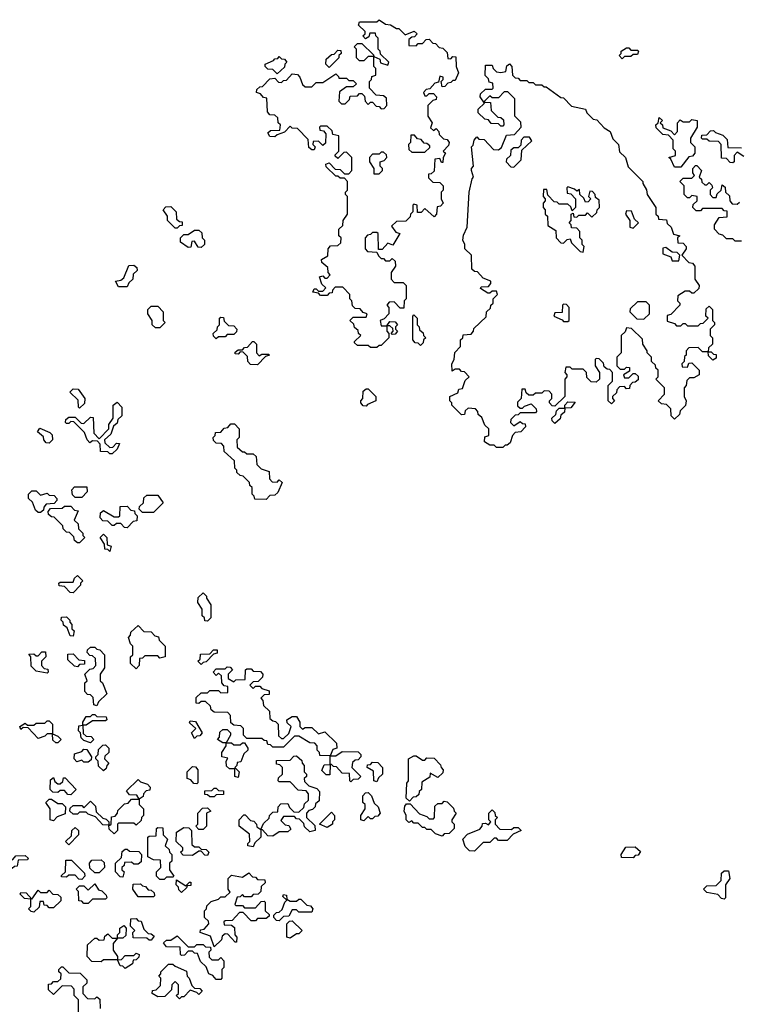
# Model space of a CAD drawing. Extents: x 2776963 to 2884430, y 684484 to 829250.
# Tile 188 of 256: x 2856629 to 2859935, y 776835 to 781370. Entities that reach past the tile are written whole.
import ezdxf

# ---------------------------------------------------------------- set-up
doc = ezdxf.new("R2010")
doc.units = 0

msp = doc.modelspace()

# ---------------------------------------------------------------- linework, layer by layer
at = {"layer": '0CON20XD'}
for points in [[(2858275, 779860), (2858245, 779860), (2858235, 779870), (2858185, 779870), (2858171.7, 779881.7), (2858171.7, 779888.3), (2858200, 779915), (2858190, 779925), (2858188.3, 779938.3), (2858171.7, 779951.7), (2858168.3, 779968.3), (2858150, 779985), (2858165, 780000), (2858225, 780000), (2858230, 780015), (2858211.7, 780021.7), (2858198.3, 780038.3), (2858175, 780040), (2858161.7, 780051.7), (2858160, 780075), (2858150, 780085), (2858150, 780105), (2858118.3, 780138.3), (2858081.7, 780138.3), (2858070, 780125), (2858068.3, 780111.7), (2858055, 780110), (2858045, 780100), (2858015, 780100), (2858005, 780110), (2857980, 780115), (2857985, 780130), (2857995, 780130), (2858005, 780120), (2858025, 780120), (2858040, 780135), (2858021.7, 780151.7), (2858010, 780185), (2858025, 780190), (2858035, 780180), (2858045, 780180), (2858060, 780195), (2858050, 780205), (2858048.3, 780228.3), (2858021.7, 780251.7), (2858020, 780265), (2858048.3, 780281.7), (2858050, 780315), (2858061.7, 780328.3), (2858095, 780330), (2858108.3, 780341.7), (2858110, 780365), (2858100, 780375), (2858100, 780405), (2858118.3, 780421.7), (2858120, 780445), (2858140, 780475), (2858140, 780555), (2858130, 780565), (2858130, 780575), (2858140, 780585), (2858140, 780625), (2858125, 780640), (2858105, 780640), (2858095, 780650), (2858085, 780650), (2858041.7, 780691.7), (2858040, 780705), (2858055, 780710), (2858081.7, 780681.7), (2858105, 780680), (2858125, 780660), (2858145, 780660), (2858160, 780675), (2858160, 780735), (2858135, 780760), (2858121.7, 780758.3), (2858095, 780730), (2858081.7, 780741.7), (2858081.7, 780748.3), (2858100, 780765), (2858100, 780835), (2858071.7, 780841.7), (2858068.3, 780858.3), (2858045, 780880), (2858015, 780880), (2858010, 780875), (2858011.7, 780861.7), (2858028.3, 780858.3), (2858040, 780845), (2858038.3, 780801.7), (2858025, 780790), (2858005, 780810), (2857981.7, 780808.3), (2857980, 780795), (2857990, 780785), (2857985, 780770), (2857975, 780770), (2857961.7, 780781.7), (2857958.3, 780818.3), (2857908.3, 780868.3), (2857885, 780870), (2857875, 780880), (2857848.3, 780851.7), (2857815, 780840), (2857805, 780830), (2857781.7, 780831.7), (2857771.7, 780848.3), (2857785, 780860), (2857828.3, 780861.7), (2857830, 780885), (2857820, 780895), (2857818.3, 780918.3), (2857805, 780930), (2857781.7, 780931.7), (2857770, 780945), (2857768.3, 781008.3), (2857751.7, 781011.7), (2857738.3, 781028.3), (2857720, 781035), (2857721.7, 781048.3), (2857735, 781060), (2857748.3, 781061.7), (2857781.7, 781098.3), (2857805, 781100), (2857821.7, 781081.7), (2857835, 781080), (2857845, 781090), (2857858.3, 781091.7), (2857885, 781120), (2857908.3, 781118.3), (2857920, 781105), (2857931.7, 781071.7), (2857945, 781060), (2857975, 781060), (2857995, 781080), (2858025, 781080), (2858085, 781120), (2858098.3, 781108.3), (2858100, 781100), (2858135, 781100), (2858145, 781090), (2858165, 781090), (2858180, 781075), (2858165, 781060), (2858135, 781060), (2858101.7, 781038.3), (2858100, 780995), (2858111.7, 780981.7), (2858128.3, 780981.7), (2858148.3, 781001.7), (2858151.7, 781018.3), (2858185, 781020), (2858195, 781030), (2858205, 781030), (2858218.3, 781018.3), (2858220, 780995), (2858235, 780980), (2858245, 780990), (2858255, 780990), (2858271.7, 780971.7), (2858285, 780970), (2858295, 780960), (2858308.3, 780961.7), (2858320, 780975), (2858318.3, 781008.3), (2858305, 781020), (2858271.7, 781021.7), (2858240, 781055), (2858240, 781085), (2858250, 781095), (2858251.7, 781108.3), (2858270, 781115), (2858270, 781145), (2858260, 781155), (2858260, 781200), (2858235, 781200), (2858215, 781180), (2858195, 781180), (2858180, 781195), (2858180, 781235), (2858170, 781245), (2858185, 781260), (2858205, 781260), (2858258.3, 781208.3), (2858260, 781200), (2858288.3, 781188.3), (2858291.7, 781171.7), (2858325, 781160), (2858330, 781175), (2858291.7, 781211.7), (2858290, 781225), (2858280, 781235), (2858280, 781285), (2858270, 781295), (2858268.3, 781308.3), (2858241.7, 781308.3), (2858238.3, 781291.7), (2858221.7, 781281.7), (2858210, 781295), (2858220, 781305), (2858220, 781315), (2858190, 781345), (2858195, 781360), (2858275, 781360), (2858285, 781370), (2858315, 781350), (2858337, 781347), (2858365, 781330), (2858375, 781330), (2858405, 781300), (2858447, 781317), (2858460, 781305), (2858448.3, 781291.7), (2858435, 781290), (2858421.7, 781278.3), (2858421.7, 781251.7), (2858455, 781250), (2858465, 781260), (2858485, 781260), (2858501.7, 781278.3), (2858515, 781280), (2858531.7, 781261.7), (2858545, 781260), (2858561.7, 781241.7), (2858578.3, 781238.3), (2858598.3, 781218.3), (2858601.7, 781191.7), (2858615, 781190), (2858625, 781200), (2858638.3, 781198.3), (2858640, 781155), (2858650, 781125), (2858635, 781090), (2858625, 781090), (2858615, 781080), (2858601.7, 781078.3), (2858588.3, 781061.7), (2858575, 781060), (2858570, 781085), (2858580, 781095), (2858580, 781105), (2858565, 781110), (2858558.3, 781081.7), (2858541.7, 781078.3), (2858518.3, 781051.7), (2858501.7, 781048.3), (2858490, 781035), (2858495, 781020), (2858505, 781020), (2858515, 781030), (2858535, 781030), (2858550, 781015), (2858548.3, 781001.7), (2858531.7, 780998.3), (2858510, 780975), (2858510, 780925), (2858530, 780895), (2858521.7, 780871.7), (2858535, 780860), (2858548.3, 780868.3), (2858560, 780855), (2858561.7, 780841.7), (2858581.7, 780821.7), (2858598.3, 780818.3), (2858607.5, 780805), (2858605, 780790), (2858580, 780765), (2858590, 780755), (2858580, 780735), (2858578.3, 780711.7), (2858571.7, 780711.7), (2858565, 780730), (2858541.7, 780728.3), (2858538.3, 780671.7), (2858525, 780660), (2858511.7, 780658.3), (2858511.7, 780641.7), (2858531.7, 780621.7), (2858565, 780620), (2858580, 780605), (2858580, 780585), (2858570, 780575), (2858570, 780545), (2858580, 780525), (2858568.3, 780511.7), (2858551.7, 780508.3), (2858550, 780475), (2858538.3, 780461.7), (2858495, 780500), (2858478.3, 780481.7), (2858461.7, 780481.7), (2858460, 780515), (2858445, 780520), (2858440, 780515), (2858440, 780485), (2858430, 780475), (2858428.3, 780461.7), (2858408.3, 780441.7), (2858365, 780440), (2858341.7, 780418.3), (2858361.7, 780391.7), (2858380, 780385), (2858348.3, 780331.7), (2858325, 780340), (2858298.3, 780311.7), (2858281.7, 780311.7), (2858280, 780385), (2858275, 780390), (2858255, 780390), (2858245, 780380), (2858231.7, 780378.3), (2858220, 780365), (2858220, 780315), (2858231.7, 780301.7), (2858275, 780300), (2858281.7, 780281.7), (2858295, 780270), (2858305, 780270), (2858315, 780260), (2858335, 780260), (2858345, 780270), (2858358.3, 780258.3), (2858360, 780235), (2858340, 780205), (2858340, 780175), (2858355, 780160), (2858395, 780160), (2858410, 780145), (2858410, 780085), (2858400, 780075), (2858398.3, 780041.7), (2858381.7, 780041.7), (2858355, 780070), (2858331.7, 780068.3), (2858320, 780055), (2858330, 780045), (2858330, 780015), (2858308.3, 779991.7), (2858290, 779985), (2858295, 779960), (2858320, 779960), (2858335, 779980), (2858358.3, 779978.3), (2858370, 779965), (2858360, 779955), (2858360, 779945), (2858370, 779935), (2858358.3, 779921.7), (2858345, 779920), (2858340, 779925), (2858350, 779935), (2858348.3, 779948.3), (2858335, 779960), (2858320, 779960), (2858320, 779935), (2858330, 779925), (2858330, 779905), (2858295, 779870), (2858285, 779870), (2858275, 779860)], [(2857815, 781120), (2857795, 781140), (2857771.7, 781141.7), (2857760, 781155), (2857760, 781165), (2857798.3, 781181.7), (2857805, 781190), (2857818.3, 781191.7), (2857825, 781200), (2857835, 781190), (2857848.3, 781188.3), (2857860, 781175), (2857850, 781165), (2857848.3, 781151.7), (2857815, 781120)], [(2858055, 781150), (2858040, 781165), (2858041.7, 781188.3), (2858065, 781210), (2858078.3, 781211.7), (2858095, 781230), (2858108.3, 781228.3), (2858110, 781215), (2858100, 781205), (2858100, 781195), (2858055, 781150)], [(2859405, 781190), (2859390, 781205), (2859400, 781215), (2859400, 781225), (2859425, 781240), (2859435, 781240), (2859445, 781230), (2859475, 781230), (2859480, 781225), (2859475, 781210), (2859455, 781210), (2859445, 781200), (2859415, 781200), (2859405, 781190)], [(2858855, 779400), (2858825, 779400), (2858815, 779410), (2858795, 779410), (2858770, 779425), (2858771.7, 779448.3), (2858790, 779455), (2858790, 779485), (2858771.7, 779501.7), (2858758.3, 779538.3), (2858741.7, 779551.7), (2858740, 779565), (2858728.3, 779578.3), (2858695, 779580), (2858681.7, 779568.3), (2858678.3, 779551.7), (2858665, 779550), (2858620, 779595), (2858620, 779605), (2858610, 779615), (2858610, 779635), (2858648.3, 779651.7), (2858651.7, 779668.3), (2858668.3, 779671.7), (2858681.7, 779708.3), (2858700, 779725), (2858678.3, 779748.3), (2858665, 779750), (2858655, 779760), (2858635, 779760), (2858621.7, 779751.7), (2858620, 779785), (2858630, 779805), (2858633, 779837), (2858660, 779865), (2858660, 779895), (2858670, 779905), (2858671.7, 779918.3), (2858708.3, 779921.7), (2858720, 779935), (2858721.7, 779948.3), (2858778.3, 780001.7), (2858780, 780025), (2858798.3, 780041.7), (2858800, 780055), (2858810, 780065), (2858810, 780085), (2858830, 780105), (2858825, 780120), (2858805, 780120), (2858795, 780110), (2858785, 780110), (2858751.7, 780131.7), (2858755, 780140), (2858788.3, 780141.7), (2858800, 780155), (2858800, 780165), (2858765, 780180), (2858738.3, 780208.3), (2858725, 780210), (2858711.7, 780221.7), (2858710, 780285), (2858680, 780315), (2858680, 780335), (2858670, 780355), (2858673, 780377), (2858690, 780415), (2858700, 780575), (2858713, 780637), (2858720, 780645), (2858710, 780675), (2858710, 780685), (2858720, 780695), (2858710, 780785), (2858718.3, 780791.7), (2858722.5, 780815), (2858735, 780830), (2858745, 780820), (2858768.3, 780818.3), (2858811.7, 780771.7), (2858835, 780770), (2858848.3, 780781.7), (2858871.7, 780838.3), (2858908.3, 780841.7), (2858940, 780875), (2858938.3, 780898.3), (2858910, 780925), (2858910, 781005), (2858878.3, 781038.3), (2858861.7, 781038.3), (2858835, 781010), (2858805, 781010), (2858795, 781020), (2858770, 780995), (2858770, 780990), (2858798.3, 780988.3), (2858801.7, 780951.7), (2858831.7, 780921.7), (2858845, 780920), (2858858.3, 780908.3), (2858860, 780885), (2858855, 780880), (2858845, 780880), (2858835, 780890), (2858801.7, 780891.7), (2858788.3, 780908.3), (2858771.7, 780911.7), (2858741.7, 780941.7), (2858741.7, 780958.3), (2858770, 780985), (2858750, 781015), (2858751.7, 781028.3), (2858775, 781050), (2858805, 781050), (2858810, 781055), (2858808.3, 781078.3), (2858791.7, 781081.7), (2858788.3, 781098.3), (2858773, 781113), (2858775, 781160), (2858805, 781160), (2858810, 781145), (2858825, 781130), (2858845, 781127.5), (2858868.3, 781131.7), (2858873, 781157), (2858885, 781166.2), (2858896.7, 781155), (2858900, 781115), (2858911.7, 781101.7), (2858925, 781100), (2858935, 781090), (2858965, 781090), (2858975, 781080), (2858995, 781080), (2859005, 781070), (2859035, 781070), (2859045, 781060), (2859055, 781060), (2859121.7, 781011.7), (2859135, 781010), (2859171.7, 780971.7), (2859235, 780957.5), (2859241.7, 780941.7), (2859271.7, 780911.7), (2859288.3, 780908.3), (2859321.7, 780871.7), (2859350, 780855), (2859361.7, 780821.7), (2859387.5, 780795), (2859391.7, 780761.7), (2859420, 780735), (2859431.7, 780691.7), (2859500, 780625), (2859500, 780615), (2859517, 780587), (2859520, 780565), (2859560, 780505), (2859560, 780475), (2859570, 780465), (2859571.7, 780451.7), (2859608.3, 780448.3), (2859611.7, 780431.7), (2859630, 780415), (2859641.7, 780381.7), (2859670, 780375), (2859660, 780365), (2859661.7, 780341.7), (2859685, 780340), (2859700, 780325), (2859700, 780315), (2859680, 780285), (2859711.7, 780251.7), (2859728.3, 780248.3), (2859740, 780235), (2859740, 780175), (2859760, 780145), (2859758.3, 780131.7), (2859735, 780110), (2859725, 780110), (2859715, 780120), (2859695, 780120), (2859661.7, 780098.3), (2859660, 780075), (2859670, 780065), (2859670, 780055), (2859628.3, 780011.7), (2859611.7, 780008.3), (2859611.7, 779981.7), (2859645, 779970), (2859655, 779960), (2859675, 779960), (2859685, 779970), (2859695, 779970), (2859705, 779960), (2859755, 779960), (2859765, 779970), (2859778.3, 779971.7), (2859800, 779995), (2859790, 780005), (2859791.7, 780038.3), (2859805, 780050), (2859820, 780035), (2859820, 779985), (2859830, 779975), (2859830, 779965), (2859810, 779945), (2859810, 779915), (2859820, 779905), (2859820, 779875), (2859801.7, 779858.3), (2859800, 779840), (2859815, 779840), (2859825, 779830), (2859838.3, 779828.3), (2859838.3, 779811.7), (2859821.7, 779801.7), (2859801.7, 779821.7), (2859800, 779840), (2859775, 779840), (2859755, 779860), (2859711.7, 779858.3), (2859700, 779845), (2859700, 779825), (2859691.7, 779818.3), (2859690, 779795), (2859680, 779785), (2859681.7, 779771.7), (2859705, 779770), (2859711.7, 779788.3), (2859725, 779790), (2859760, 779755), (2859760, 779735), (2859735, 779720), (2859715, 779720), (2859701.7, 779708.3), (2859700, 779685), (2859690, 779675), (2859690, 779635), (2859700, 779615), (2859697, 779593), (2859671.7, 779568.3), (2859668.3, 779551.7), (2859645, 779530), (2859630, 779545), (2859628.3, 779578.3), (2859608.3, 779598.3), (2859585, 779600), (2859570, 779615), (2859600, 779645), (2859600, 779675), (2859560, 779715), (2859570, 779725), (2859570, 779755), (2859560, 779765), (2859558.3, 779778.3), (2859540, 779795), (2859540, 779815), (2859520, 779835), (2859520, 779845), (2859500, 779875), (2859498.3, 779898.3), (2859448.3, 779948.3), (2859425, 779950), (2859418.3, 779931.7), (2859400, 779915), (2859400, 779835), (2859380, 779815), (2859380, 779775), (2859395, 779760), (2859415, 779760), (2859425, 779770), (2859438.3, 779768.3), (2859438.3, 779751.7), (2859410, 779735), (2859415, 779720), (2859435, 779720), (2859455, 779740), (2859465, 779740), (2859478.3, 779728.3), (2859478.3, 779711.7), (2859465, 779700), (2859451.7, 779698.3), (2859440, 779685), (2859438.3, 779671.7), (2859425, 779670), (2859415, 779680), (2859391.7, 779678.3), (2859380, 779665), (2859378.3, 779651.7), (2859360, 779635), (2859360, 779625), (2859370, 779615), (2859355, 779600), (2859340, 779615), (2859340, 779685), (2859360, 779705), (2859360, 779745), (2859348.3, 779758.3), (2859335, 779760), (2859321.7, 779771.7), (2859318.3, 779788.3), (2859298.3, 779808.3), (2859285, 779810), (2859280, 779805), (2859280, 779775), (2859300, 779745), (2859300, 779715), (2859285, 779700), (2859261.7, 779701.7), (2859241.7, 779721.7), (2859240, 779745), (2859225, 779760), (2859175, 779760), (2859165, 779770), (2859145, 779770), (2859140, 779745), (2859150, 779735), (2859150, 779725), (2859140, 779715), (2859140, 779635), (2859095, 779590), (2859081.7, 779591.7), (2859070, 779605), (2859070, 779615), (2859080, 779625), (2859080, 779645), (2859068.3, 779658.3), (2859045, 779660), (2859035, 779650), (2859005, 779650), (2858995, 779640), (2858975, 779640), (2858961.7, 779651.7), (2858958.3, 779668.3), (2858941.7, 779668.3), (2858940, 779625), (2858921.7, 779608.3), (2858921.7, 779591.7), (2858935, 779580), (2858945, 779580), (2858955, 779590), (2858985, 779600), (2859008.3, 779578.3), (2859010, 779565), (2859005, 779560), (2858935, 779560), (2858925, 779550), (2858911.7, 779548.3), (2858891.7, 779528.3), (2858890, 779515), (2858905, 779500), (2858935, 779520), (2858945, 779510), (2858958.3, 779508.3), (2858960, 779495), (2858938.3, 779471.7), (2858911.7, 779468.3), (2858900, 779455), (2858888.3, 779421.7), (2858875, 779410), (2858865, 779410), (2858855, 779400)], [(2859675, 780690), (2859645, 780690), (2859628.3, 780728.3), (2859620, 780735), (2859650, 780745), (2859650, 780765), (2859640, 780775), (2859640, 780815), (2859618.3, 780838.3), (2859591.7, 780841.7), (2859561.7, 780871.7), (2859560, 780885), (2859570, 780895), (2859575, 780920), (2859590, 780905), (2859580, 780895), (2859590, 780885), (2859591.7, 780871.7), (2859628.3, 780858.3), (2859645, 780840), (2859660, 780855), (2859660, 780895), (2859671.7, 780908.3), (2859685, 780900), (2859715, 780900), (2859725, 780910), (2859750, 780905), (2859750, 780875), (2859720, 780825), (2859720, 780805), (2859740, 780785), (2859740, 780755), (2859728.3, 780741.7), (2859711.7, 780738.3), (2859675, 780690)], [(2858495, 780760), (2858518.3, 780781.7), (2858518.3, 780788.3), (2858505, 780800), (2858491.7, 780801.7), (2858478.3, 780818.3), (2858461.7, 780821.7), (2858448.3, 780838.3), (2858431.7, 780838.3), (2858430, 780805), (2858420, 780795), (2858421.7, 780771.7), (2858435, 780760), (2858495, 780760)], [(2859915, 780710), (2859901.7, 780711.7), (2859885, 780730), (2859861.7, 780731.7), (2859860, 780795), (2859848.3, 780808.3), (2859805, 780810), (2859795, 780820), (2859775, 780820), (2859770, 780825), (2859771.7, 780838.3), (2859795, 780840), (2859811.7, 780858.3), (2859825, 780860), (2859835, 780850), (2859868.3, 780838.3), (2859888.3, 780818.3), (2859891.7, 780781.7), (2859955, 780780)], [(2858905, 780690), (2858940, 780725), (2858941.7, 780768.3), (2858988.3, 780811.7), (2858978.3, 780828.3), (2858951.7, 780828.3), (2858940, 780815), (2858938.3, 780791.7), (2858925, 780780), (2858905, 780780), (2858891.7, 780768.3), (2858890, 780745), (2858871.7, 780728.3), (2858870, 780715), (2858891.7, 780691.7), (2858905, 780690)], [(2858285, 780660), (2858300, 780675), (2858300, 780685), (2858290, 780695), (2858290, 780715), (2858308.3, 780721.7), (2858320, 780735), (2858318.3, 780748.3), (2858305, 780760), (2858295, 780760), (2858285, 780750), (2858255, 780750), (2858240, 780735), (2858240, 780715), (2858260, 780685), (2858260, 780660), (2858285, 780660)], [(2859965, 780740), (2859935, 780760), (2859920, 780745), (2859920, 780715), (2859915, 780710)], [(2859955, 780350), (2859925, 780350), (2859915, 780360), (2859885, 780360), (2859868.3, 780378.3), (2859851.7, 780381.7), (2859830, 780405), (2859830, 780425), (2859851.7, 780458.3), (2859888.3, 780461.7), (2859888.3, 780488.3), (2859875, 780490), (2859865, 780500), (2859775, 780500), (2859765, 780490), (2859745, 780490), (2859730, 780505), (2859731.7, 780518.3), (2859750, 780535), (2859750, 780555), (2859725, 780560), (2859715, 780550), (2859705, 780550), (2859690, 780565), (2859690, 780605), (2859670, 780625), (2859685, 780640), (2859725, 780640), (2859738.3, 780651.7), (2859730, 780665), (2859730, 780685), (2859741.7, 780698.3), (2859748.3, 780698.3), (2859770, 780675), (2859760, 780645), (2859770, 780635), (2859771.7, 780621.7), (2859785, 780610), (2859795, 780610), (2859805, 780620), (2859818.3, 780608.3), (2859820, 780595), (2859810, 780585), (2859810, 780565), (2859821.7, 780551.7), (2859838.3, 780551.7), (2859841.7, 780568.3), (2859860, 780585), (2859865, 780610), (2859878.3, 780598.3), (2859880, 780575), (2859898.3, 780558.3), (2859900, 780535), (2859911.7, 780521.7), (2859935, 780520), (2859945, 780530)], [(2859225, 780300), (2859230, 780325), (2859220, 780335), (2859220, 780355), (2859210, 780365), (2859210, 780395), (2859195, 780410), (2859171.7, 780411.7), (2859170, 780425), (2859160, 780435), (2859170, 780445), (2859170, 780475), (2859178.3, 780478.3), (2859181.7, 780461.7), (2859195, 780460), (2859205, 780470), (2859235, 780470), (2859245, 780480), (2859265, 780460), (2859288.3, 780481.7), (2859290, 780495), (2859300, 780505), (2859298.3, 780538.3), (2859281.7, 780551.7), (2859280, 780565), (2859268.3, 780578.3), (2859255, 780580), (2859250, 780555), (2859260, 780545), (2859248.3, 780531.7), (2859235, 780530), (2859228.3, 780548.3), (2859210, 780565), (2859208.3, 780588.3), (2859195, 780580), (2859185, 780590), (2859155, 780600), (2859150, 780595), (2859151.7, 780571.7), (2859168.3, 780568.3), (2859190, 780545), (2859190, 780505), (2859175, 780490), (2859168.3, 780508.3), (2859155, 780520), (2859115, 780520), (2859105, 780530), (2859091.7, 780531.7), (2859061.7, 780561.7), (2859058.3, 780588.3), (2859041.7, 780588.3), (2859040, 780555), (2859050, 780545), (2859050, 780535), (2859040, 780525), (2859040, 780505), (2859050, 780495), (2859050, 780475), (2859060, 780465), (2859061.7, 780421.7), (2859098.3, 780398.3), (2859100, 780365), (2859121.7, 780341.7), (2859135, 780340), (2859151.7, 780358.3), (2859165, 780360), (2859171.7, 780341.7), (2859211.7, 780301.7), (2859225, 780300)], [(2857355, 780410), (2857345, 780410), (2857310, 780445), (2857310, 780465), (2857290, 780495), (2857301.7, 780508.3), (2857325, 780510), (2857350, 780485), (2857351.7, 780451.7), (2857365, 780440), (2857378.3, 780438.3), (2857378.3, 780421.7), (2857365, 780420), (2857355, 780410)], [(2859455, 780410), (2859480, 780435), (2859461.7, 780451.7), (2859448.3, 780488.3), (2859425, 780490), (2859420, 780475), (2859440, 780445), (2859440, 780415), (2859455, 780410)], [(2857465, 780320), (2857451.7, 780321.7), (2857435, 780350), (2857421.7, 780348.3), (2857418.3, 780321.7), (2857405, 780320), (2857370, 780345), (2857370, 780365), (2857385, 780380), (2857405, 780380), (2857435, 780400), (2857455, 780400), (2857468.3, 780388.3), (2857470, 780365), (2857480, 780355), (2857480, 780335), (2857465, 780320)], [(2859665, 780260), (2859670, 780285), (2859658.3, 780298.3), (2859635, 780300), (2859605, 780320), (2859591.7, 780318.3), (2859591.7, 780291.7), (2859628.3, 780278.3), (2859635, 780260), (2859665, 780260)], [(2857125, 780140), (2857085, 780140), (2857070, 780165), (2857095, 780170), (2857108.3, 780181.7), (2857131.7, 780238.3), (2857155, 780240), (2857168.3, 780228.3), (2857170, 780215), (2857151.7, 780198.3), (2857150, 780175), (2857131.7, 780158.3), (2857125, 780140)], [(2859505, 779990), (2859530, 780015), (2859530, 780055), (2859515, 780070), (2859475, 780070), (2859441.7, 780038.3), (2859440, 780025), (2859471.7, 779991.7), (2859505, 779990)], [(2857275, 779950), (2857255, 779950), (2857240, 779965), (2857240, 779985), (2857220, 780015), (2857220, 780035), (2857235, 780050), (2857265, 780050), (2857290, 780025), (2857290, 779985), (2857300, 779975), (2857275, 779950)], [(2859155, 779980), (2859160, 779985), (2859160, 780045), (2859148.3, 780058.3), (2859135, 780060), (2859130, 780055), (2859128.3, 780021.7), (2859095, 780020), (2859090, 780005), (2859128.3, 779988.3), (2859135, 779980), (2859155, 779980)], [(2857535, 779900), (2857521.7, 779911.7), (2857520, 779925), (2857538.3, 779941.7), (2857540, 779955), (2857550, 779965), (2857550, 779995), (2857555, 780000), (2857568.3, 779998.3), (2857571.7, 779981.7), (2857591.7, 779961.7), (2857615, 779960), (2857630, 779945), (2857628.3, 779931.7), (2857615, 779920), (2857585, 779920), (2857575, 779910), (2857545, 779910), (2857535, 779900)], [(2858475, 779870), (2858465, 779880), (2858451.7, 779881.7), (2858440, 779895), (2858440, 780005), (2858445, 780010), (2858460, 779995), (2858460, 779965), (2858470, 779955), (2858471.7, 779941.7), (2858488.3, 779928.3), (2858490, 779915), (2858500, 779905), (2858490, 779895), (2858488.3, 779881.7), (2858475, 779870)], [(2857725, 779780), (2857691.7, 779781.7), (2857680, 779795), (2857678.3, 779818.3), (2857658.3, 779838.3), (2857645, 779840), (2857635, 779830), (2857621.7, 779831.7), (2857621.7, 779838.3), (2857635, 779850), (2857655, 779850), (2857665, 779860), (2857678.3, 779861.7), (2857701.7, 779888.3), (2857708.3, 779888.3), (2857720, 779875), (2857720, 779835), (2857731.7, 779821.7), (2857745, 779830), (2857775, 779830), (2857780, 779825), (2857761.7, 779818.3), (2857725, 779780)], [(2856905, 779580), (2856900, 779585), (2856898.3, 779618.3), (2856860, 779655), (2856875, 779670), (2856898.3, 779668.3), (2856930, 779625), (2856928.3, 779601.7), (2856905, 779580)], [(2858225, 779590), (2858211.7, 779591.7), (2858200, 779605), (2858200, 779615), (2858210, 779625), (2858211.7, 779658.3), (2858225, 779670), (2858235, 779670), (2858270, 779635), (2858270, 779615), (2858231.7, 779598.3), (2858225, 779590)], [(2857055, 779370), (2857045, 779370), (2857035, 779380), (2857001.7, 779381.7), (2857000, 779415), (2856988.3, 779428.3), (2856965, 779430), (2856951.7, 779421.7), (2856940, 779435), (2856928.3, 779468.3), (2856878.3, 779518.3), (2856865, 779520), (2856855, 779510), (2856845, 779510), (2856840, 779515), (2856841.7, 779528.3), (2856855, 779540), (2856885, 779540), (2856911.7, 779511.7), (2856925, 779510), (2856955, 779540), (2856968.3, 779538.3), (2856970, 779465), (2856995, 779440), (2857040, 779485), (2857040, 779505), (2857060, 779535), (2857060, 779595), (2857078.3, 779608.3), (2857100, 779585), (2857100, 779545), (2857081.7, 779528.3), (2857078.3, 779511.7), (2857061.7, 779498.3), (2857048.3, 779461.7), (2857020, 779435), (2857021.7, 779421.7), (2857045, 779400), (2857058.3, 779401.7), (2857075, 779420), (2857088.3, 779418.3), (2857078.3, 779391.7), (2857055, 779370)], [(2859095, 779510), (2859081.7, 779521.7), (2859080, 779535), (2859098.3, 779551.7), (2859101.7, 779568.3), (2859115, 779580), (2859140, 779580), (2859140, 779595), (2859155, 779610), (2859188.3, 779608.3), (2859168.3, 779581.7), (2859140, 779580), (2859138.3, 779561.7), (2859121.7, 779548.3), (2859118.3, 779531.7), (2859095, 779510)], [(2856765, 779420), (2856751.7, 779421.7), (2856740, 779435), (2856738.3, 779448.3), (2856711.7, 779471.7), (2856721.7, 779488.3), (2856768.3, 779468.3), (2856778.3, 779458.3), (2856780, 779435), (2856765, 779420)], [(2857765, 779160), (2857711.7, 779161.7), (2857710, 779175), (2857700, 779185), (2857700, 779215), (2857690, 779225), (2857688.3, 779238.3), (2857658.3, 779268.3), (2857645, 779270), (2857630, 779285), (2857630, 779295), (2857620, 779305), (2857618.3, 779338.3), (2857571.7, 779381.7), (2857570, 779405), (2857558.3, 779418.3), (2857535, 779420), (2857521.7, 779431.7), (2857520, 779445), (2857530, 779455), (2857531.7, 779468.3), (2857555, 779470), (2857571.7, 779488.3), (2857588.3, 779491.7), (2857601.7, 779508.3), (2857618.3, 779508.3), (2857640, 779485), (2857640, 779445), (2857630, 779435), (2857631.7, 779401.7), (2857655, 779380), (2857665, 779380), (2857675, 779370), (2857705, 779370), (2857718.3, 779358.3), (2857721.7, 779321.7), (2857741.7, 779301.7), (2857778.3, 779288.3), (2857780, 779255), (2857791.7, 779241.7), (2857815, 779240), (2857825, 779250), (2857838.3, 779238.3), (2857818.3, 779191.7), (2857805, 779180), (2857781.7, 779178.3), (2857765, 779160)], [(2856915, 779170), (2856885, 779170), (2856871.7, 779181.7), (2856870, 779205), (2856881.7, 779218.3), (2856938.3, 779218.3), (2856940, 779195), (2856915, 779170)], [(2856725, 779100), (2856715, 779100), (2856701.7, 779111.7), (2856688.3, 779148.3), (2856670, 779165), (2856670, 779185), (2856685, 779200), (2856705, 779200), (2856725, 779180), (2856755, 779190), (2856765, 779180), (2856788.3, 779178.3), (2856800, 779165), (2856800, 779155), (2856788.3, 779141.7), (2856751.7, 779138.3), (2856740, 779125), (2856738.3, 779111.7), (2856725, 779100)], [(2857245, 779100), (2857195, 779100), (2857180, 779115), (2857181.7, 779128.3), (2857200, 779145), (2857201.7, 779168.3), (2857215, 779180), (2857265, 779180), (2857290, 779145), (2857245, 779100)], [(2856905, 778960), (2856895, 778960), (2856881.7, 778971.7), (2856878.3, 778988.3), (2856858.3, 779008.3), (2856845, 779010), (2856830, 779025), (2856828.3, 779038.3), (2856788.3, 779078.3), (2856775, 779080), (2856761.7, 779091.7), (2856760, 779105), (2856771.7, 779118.3), (2856825, 779120), (2856835, 779130), (2856865, 779130), (2856881.7, 779111.7), (2856898.3, 779108.3), (2856880, 779065), (2856898.3, 779048.3), (2856900, 779025), (2856920, 779005), (2856920, 778995), (2856930, 778985), (2856905, 778960)], [(2857125, 779030), (2857111.7, 779031.7), (2857095, 779050), (2857075, 779050), (2857065, 779040), (2857055, 779040), (2857035, 779060), (2857011.7, 779061.7), (2857000, 779075), (2857001.7, 779098.3), (2857015, 779110), (2857065, 779080), (2857085, 779080), (2857090, 779085), (2857091.7, 779128.3), (2857125, 779130), (2857141.7, 779111.7), (2857158.3, 779108.3), (2857160, 779095), (2857170, 779085), (2857168.3, 779061.7), (2857151.7, 779058.3), (2857125, 779030)], [(2857045, 778920), (2857035, 778930), (2857021.7, 778931.7), (2857020, 778955), (2857000, 778985), (2857015, 779000), (2857030, 778985), (2857031.7, 778951.7), (2857050, 778945), (2857045, 778920)], [(2856875, 778730), (2856861.7, 778731.7), (2856835, 778760), (2856811.7, 778761.7), (2856810, 778775), (2856815, 778780), (2856875, 778780), (2856881.7, 778798.3), (2856895, 778810), (2856920, 778785), (2856910, 778775), (2856910, 778765), (2856875, 778730)], [(2857495, 778600), (2857481.7, 778601.7), (2857480, 778615), (2857470, 778625), (2857470, 778655), (2857450, 778685), (2857451.7, 778708.3), (2857475, 778730), (2857490, 778715), (2857490, 778705), (2857510, 778675), (2857510, 778615), (2857495, 778600)], [(2856875, 778530), (2856861.7, 778531.7), (2856848.3, 778568.3), (2856831.7, 778581.7), (2856830, 778595), (2856820, 778605), (2856821.7, 778618.3), (2856845, 778620), (2856860, 778605), (2856860, 778595), (2856870, 778585), (2856870, 778565), (2856880, 778555), (2856875, 778530)], [(2857165, 778380), (2857140, 778405), (2857140, 778435), (2857150, 778445), (2857150, 778485), (2857140, 778495), (2857130, 778525), (2857140, 778535), (2857141.7, 778548.3), (2857175, 778580), (2857201.7, 778551.7), (2857235, 778550), (2857251.7, 778531.7), (2857268.3, 778528.3), (2857271.7, 778511.7), (2857300, 778485), (2857300, 778435), (2857275, 778430), (2857265, 778440), (2857205, 778440), (2857195, 778430), (2857181.7, 778428.3), (2857180, 778395), (2857165, 778380)], [(2856985, 778210), (2856970, 778215), (2856968.3, 778248.3), (2856955, 778260), (2856941.7, 778261.7), (2856930, 778275), (2856930, 778315), (2856940, 778325), (2856930, 778355), (2856951.7, 778378.3), (2856968.3, 778381.7), (2856980, 778395), (2856978.3, 778428.3), (2856965, 778440), (2856951.7, 778441.7), (2856940, 778455), (2856941.7, 778468.3), (2856955, 778480), (2856975, 778480), (2856985, 778470), (2856998.3, 778468.3), (2857020, 778445), (2857020, 778385), (2857000, 778355), (2857000, 778325), (2857010, 778315), (2857030, 778265), (2856991.7, 778228.3), (2856985, 778210)], [(2856755, 778360), (2856705, 778370), (2856681.7, 778391.7), (2856680, 778435), (2856671.7, 778448.3), (2856695, 778450), (2856705, 778440), (2856715, 778440), (2856731.7, 778458.3), (2856748.3, 778458.3), (2856750, 778435), (2856730, 778415), (2856730, 778395), (2856741.7, 778381.7), (2856758.3, 778378.3), (2856760, 778365), (2856755, 778360)], [(2856895, 778390), (2856881.7, 778391.7), (2856851.7, 778421.7), (2856851.7, 778448.3), (2856875, 778450), (2856901.7, 778421.7), (2856928.3, 778418.3), (2856928.3, 778401.7), (2856905, 778400), (2856895, 778390)], [(2857465, 778400), (2857450, 778415), (2857460, 778425), (2857461.7, 778448.3), (2857505, 778450), (2857521.7, 778468.3), (2857538.3, 778468.3), (2857538.3, 778451.7), (2857521.7, 778448.3), (2857488.3, 778411.7), (2857475, 778410), (2857465, 778400)], [(2858155, 777860), (2858150, 777865), (2858148.3, 777898.3), (2858115, 777900), (2858088.3, 777928.3), (2858075, 777930), (2858065, 777940), (2858060, 777940), (2858058.3, 777891.7), (2858041.7, 777891.7), (2858021.7, 777911.7), (2858031.7, 777938.3), (2858060, 777940), (2858060, 777980), (2858011.7, 777981.7), (2858010, 777995), (2858000, 778005), (2858000, 778025), (2857988.3, 778038.3), (2857965, 778040), (2857915, 778070), (2857895, 778070), (2857845, 778020), (2857795, 778020), (2857785, 778030), (2857771.7, 778031.7), (2857768.3, 778048.3), (2857755, 778050), (2857745, 778060), (2857675, 778060), (2857660, 778075), (2857660, 778105), (2857648.3, 778118.3), (2857615, 778120), (2857601.7, 778131.7), (2857600, 778165), (2857588.3, 778178.3), (2857525, 778180), (2857511.7, 778191.7), (2857508.3, 778208.3), (2857485, 778230), (2857465, 778230), (2857455, 778220), (2857441.7, 778221.7), (2857441.7, 778248.3), (2857465, 778270), (2857495, 778270), (2857505, 778280), (2857545, 778280), (2857555, 778270), (2857588.3, 778271.7), (2857588.3, 778298.3), (2857571.7, 778301.7), (2857560, 778315), (2857558.3, 778348.3), (2857545, 778360), (2857535, 778350), (2857520, 778365), (2857535, 778380), (2857575, 778380), (2857585, 778390), (2857598.3, 778388.3), (2857610, 778375), (2857590, 778355), (2857590, 778335), (2857615, 778320), (2857625, 778330), (2857668.3, 778331.7), (2857670, 778375), (2857675, 778380), (2857695, 778380), (2857705, 778370), (2857738.3, 778368.3), (2857750, 778355), (2857748.3, 778341.7), (2857728.3, 778321.7), (2857705, 778320), (2857690, 778305), (2857705, 778290), (2857715, 778300), (2857735, 778300), (2857745, 778290), (2857778.3, 778278.3), (2857778.3, 778261.7), (2857755, 778260), (2857740, 778245), (2857750, 778235), (2857751.7, 778211.7), (2857780, 778185), (2857781.7, 778151.7), (2857795, 778140), (2857808.3, 778138.3), (2857820, 778125), (2857821.7, 778071.7), (2857835, 778060), (2857845, 778060), (2857868.3, 778081.7), (2857880, 778115), (2857861.7, 778131.7), (2857860, 778145), (2857885, 778160), (2857905, 778160), (2857920, 778135), (2857920, 778115), (2857931.7, 778101.7), (2857945, 778110), (2857975, 778110), (2858005, 778080), (2858035, 778090), (2858088.3, 778038.3), (2858090, 778015), (2858071.7, 778008.3), (2858060, 777980), (2858085, 777980), (2858115, 778000), (2858188.3, 777998.3), (2858200, 777985), (2858200, 777975), (2858188.3, 777961.7), (2858175, 777960), (2858161.7, 777948.3), (2858160, 777925), (2858200, 777885), (2858188.3, 777871.7), (2858165, 777870), (2858155, 777860)], [(2856955, 778040), (2856925, 778050), (2856911.7, 778061.7), (2856910, 778085), (2856900, 778095), (2856901.7, 778118.3), (2856920, 778120), (2856920, 778135), (2856935, 778160), (2856955, 778160), (2856965, 778170), (2856975, 778170), (2856985, 778160), (2857028.3, 778158.3), (2857030, 778145), (2857025, 778140), (2856965, 778140), (2856935, 778120), (2856920, 778120), (2856921.7, 778081.7), (2856935, 778070), (2856958.3, 778068.3), (2856970, 778055), (2856955, 778040)], [(2856805, 778040), (2856795, 778040), (2856781.7, 778051.7), (2856780, 778080), (2856755, 778080), (2856745, 778070), (2856715, 778060), (2856668.3, 778108.3), (2856645, 778110), (2856635, 778100), (2856630, 778115), (2856655, 778130), (2856665, 778120), (2856695, 778120), (2856705, 778130), (2856745, 778130), (2856755, 778140), (2856765, 778140), (2856780, 778125), (2856780, 778080), (2856805, 778070), (2856820, 778055), (2856805, 778040)], [(2857435, 778060), (2857420, 778085), (2857440, 778105), (2857411.7, 778131.7), (2857415, 778140), (2857438.3, 778138.3), (2857470, 778085), (2857458.3, 778071.7), (2857445, 778070), (2857435, 778060)], [(2857635, 777880), (2857620, 777885), (2857620, 777920), (2857595, 777920), (2857581.7, 777931.7), (2857580, 777955), (2857588.3, 777968.3), (2857560, 777975), (2857560, 777995), (2857580, 778025), (2857580, 778040), (2857565, 778040), (2857540, 778055), (2857550, 778065), (2857551.7, 778088.3), (2857565, 778100), (2857585, 778100), (2857600, 778085), (2857600, 778075), (2857580, 778040), (2857605, 778040), (2857615, 778030), (2857645, 778030), (2857655, 778040), (2857665, 778040), (2857680, 778015), (2857680, 778005), (2857661.7, 777988.3), (2857648.3, 777951.7), (2857631.7, 777948.3), (2857630, 777935), (2857620, 777925), (2857640, 777905), (2857635, 777880)], [(2857015, 777910), (2856991.7, 777931.7), (2856990, 777955), (2856980, 777965), (2856980, 777975), (2856990, 777985), (2856991.7, 778008.3), (2857011.7, 778028.3), (2857025, 778030), (2857040, 778015), (2857040, 777995), (2857021.7, 777978.3), (2857020, 777965), (2857040, 777945), (2857030, 777935), (2857028.3, 777921.7), (2857015, 777910)], [(2856945, 777950), (2856925, 777950), (2856915, 777960), (2856891.7, 777951.7), (2856880, 777965), (2856881.7, 777988.3), (2856915, 778000), (2856925, 778010), (2856938.3, 778008.3), (2856960, 777975), (2856958.3, 777961.7), (2856945, 777950)], [(2857705, 777560), (2857680, 777565), (2857680, 777575), (2857690, 777585), (2857688.3, 777618.3), (2857640, 777655), (2857640, 777685), (2857661.7, 777708.3), (2857668.3, 777708.3), (2857691.7, 777681.7), (2857708.3, 777678.3), (2857720, 777665), (2857721.7, 777651.7), (2857740, 777640), (2857751.7, 777668.3), (2857778.3, 777691.7), (2857780, 777705), (2857795, 777720), (2857818.3, 777721.7), (2857820, 777745), (2857831.7, 777758.3), (2857865, 777760), (2857871.7, 777741.7), (2857891.7, 777721.7), (2857915, 777720), (2857938.3, 777741.7), (2857941.7, 777758.3), (2857960, 777775), (2857960, 777805), (2857948.3, 777818.3), (2857911.7, 777821.7), (2857875, 777860), (2857825, 777860), (2857820, 777865), (2857821.7, 777878.3), (2857840, 777895), (2857840, 777925), (2857828.3, 777938.3), (2857811.7, 777941.7), (2857811.7, 777958.3), (2857875, 777960), (2857891.7, 777978.3), (2857905, 777980), (2857928.3, 777958.3), (2857930, 777945), (2857940, 777935), (2857940, 777905), (2857950, 777895), (2857950, 777885), (2857940, 777875), (2857941.7, 777861.7), (2857961.7, 777841.7), (2857998.3, 777828.3), (2858010, 777815), (2858008.3, 777771.7), (2857991.7, 777758.3), (2857990, 777745), (2857978.3, 777731.7), (2857961.7, 777728.3), (2857950, 777715), (2857950, 777695), (2857988.3, 777658.3), (2857990, 777635), (2857965, 777630), (2857941.7, 777651.7), (2857938.3, 777668.3), (2857918.3, 777688.3), (2857905, 777690), (2857895, 777700), (2857845, 777700), (2857831.7, 777681.7), (2857851.7, 777661.7), (2857868.3, 777658.3), (2857878.3, 777641.7), (2857865, 777630), (2857825, 777630), (2857795, 777610), (2857771.7, 777611.7), (2857748.3, 777638.3), (2857740, 777640), (2857740, 777605), (2857711.7, 777578.3), (2857705, 777560)], [(2858425, 777770), (2858410, 777785), (2858413, 777853), (2858420, 777865), (2858420, 777965), (2858445, 777980), (2858455, 777980), (2858485, 777960), (2858495, 777960), (2858505, 777970), (2858538.3, 777968.3), (2858568.3, 777938.3), (2858570, 777925), (2858580, 777915), (2858578.3, 777901.7), (2858555, 777880), (2858520, 777900), (2858518.3, 777881.7), (2858481.7, 777858.3), (2858480, 777825), (2858470, 777815), (2858468.3, 777801.7), (2858455, 777790), (2858441.7, 777788.3), (2858425, 777770)], [(2858275, 777860), (2858260, 777865), (2858258.3, 777908.3), (2858230, 777925), (2858231.7, 777938.3), (2858245, 777940), (2858255, 777950), (2858278.3, 777948.3), (2858300, 777925), (2858300, 777895), (2858281.7, 777878.3), (2858275, 777860)], [(2857445, 777850), (2857431.7, 777851.7), (2857418.3, 777868.3), (2857400, 777875), (2857400, 777905), (2857425, 777930), (2857438.3, 777928.3), (2857450, 777915), (2857450, 777855), (2857445, 777850)], [(2856865, 777800), (2856851.7, 777801.7), (2856835, 777820), (2856815, 777820), (2856805, 777810), (2856781.7, 777811.7), (2856770, 777825), (2856771.7, 777868.3), (2856785, 777880), (2856791.7, 777861.7), (2856805, 777850), (2856815, 777850), (2856828.3, 777861.7), (2856831.7, 777878.3), (2856838.3, 777878.3), (2856890, 777825), (2856865, 777800)], [(2857065, 777620), (2857041.7, 777641.7), (2857040, 777660), (2857011.7, 777661.7), (2856978.3, 777698.3), (2856945, 777710), (2856935, 777720), (2856905, 777720), (2856895, 777710), (2856875, 777710), (2856860, 777725), (2856861.7, 777738.3), (2856875, 777750), (2856915, 777750), (2856925, 777740), (2856955, 777770), (2856978.3, 777748.3), (2856981.7, 777721.7), (2857011.7, 777691.7), (2857028.3, 777688.3), (2857040, 777675), (2857040, 777660), (2857045, 777660), (2857050, 777665), (2857051.7, 777698.3), (2857068.3, 777701.7), (2857080, 777715), (2857081.7, 777728.3), (2857111.7, 777758.3), (2857128.3, 777761.7), (2857145, 777780), (2857180, 777780), (2857168.3, 777798.3), (2857135, 777800), (2857121.7, 777818.3), (2857175, 777870), (2857185, 777860), (2857218.3, 777848.3), (2857230, 777835), (2857228.3, 777821.7), (2857211.7, 777818.3), (2857200, 777805), (2857198.3, 777791.7), (2857180, 777780), (2857180, 777755), (2857200, 777735), (2857200, 777705), (2857190, 777695), (2857188.3, 777681.7), (2857165, 777660), (2857155, 777670), (2857085, 777670), (2857080, 777665), (2857080, 777635), (2857065, 777620)], [(2857525, 777790), (2857505, 777790), (2857495, 777800), (2857481.7, 777801.7), (2857481.7, 777818.3), (2857515, 777820), (2857525, 777830), (2857535, 777830), (2857545, 777820), (2857568.3, 777818.3), (2857568.3, 777801.7), (2857535, 777800), (2857525, 777790)], [(2858215, 777680), (2858200, 777685), (2858200, 777705), (2858220, 777735), (2858220, 777755), (2858210, 777765), (2858210, 777795), (2858221.7, 777808.3), (2858235, 777810), (2858250, 777795), (2858261.7, 777761.7), (2858280, 777745), (2858290, 777715), (2858278.3, 777701.7), (2858265, 777700), (2858255, 777690), (2858245, 777690), (2858235, 777700), (2858215, 777680)], [(2856785, 777680), (2856770, 777685), (2856770, 777735), (2856750, 777765), (2856765, 777780), (2856775, 777780), (2856805, 777760), (2856825, 777760), (2856840, 777745), (2856838.3, 777711.7), (2856801.7, 777698.3), (2856785, 777680)], [(2858575, 777610), (2858545, 777620), (2858525, 777640), (2858505, 777640), (2858495, 777650), (2858485, 777650), (2858465, 777670), (2858445, 777670), (2858435, 777680), (2858421.7, 777671.7), (2858410, 777685), (2858410, 777705), (2858400, 777725), (2858403, 777747), (2858411.7, 777758.3), (2858428.3, 777758.3), (2858471.7, 777711.7), (2858505, 777700), (2858515, 777690), (2858535, 777690), (2858540, 777695), (2858541.7, 777748.3), (2858555, 777760), (2858575, 777760), (2858585, 777770), (2858598.3, 777768.3), (2858628.3, 777738.3), (2858630, 777725), (2858640, 777715), (2858620, 777685), (2858620, 777675), (2858630, 777665), (2858630, 777645), (2858608.3, 777621.7), (2858585, 777620), (2858575, 777610)], [(2857475, 777640), (2857455, 777640), (2857440, 777655), (2857450, 777665), (2857450, 777715), (2857471.7, 777738.3), (2857495, 777740), (2857510, 777725), (2857490, 777715), (2857490, 777655), (2857475, 777640)], [(2858045, 777650), (2858010, 777665), (2858065, 777720), (2858080, 777705), (2858080, 777685), (2858070, 777675), (2858070, 777665), (2858045, 777650)], [(2858725, 777540), (2858701.7, 777541.7), (2858681.7, 777561.7), (2858670, 777595), (2858691.7, 777618.3), (2858748.3, 777641.7), (2858760, 777655), (2858761.7, 777668.3), (2858775, 777670), (2858788.3, 777661.7), (2858800, 777675), (2858790, 777685), (2858790, 777715), (2858805, 777730), (2858818.3, 777718.3), (2858820, 777705), (2858830, 777695), (2858820, 777685), (2858820, 777665), (2858841.7, 777641.7), (2858895, 777640), (2858905, 777650), (2858925, 777650), (2858940, 777635), (2858901.7, 777618.3), (2858875, 777590), (2858835, 777590), (2858825, 777600), (2858815, 777600), (2858795, 777580), (2858765, 777580), (2858725, 777540)], [(2856855, 777570), (2856840, 777585), (2856868.3, 777611.7), (2856870, 777635), (2856885, 777650), (2856900, 777635), (2856900, 777615), (2856855, 777570)], [(2857295, 777410), (2857275, 777410), (2857260, 777425), (2857260, 777445), (2857280, 777465), (2857278.3, 777498.3), (2857245, 777500), (2857220, 777515), (2857220, 777605), (2857225, 777610), (2857258.3, 777611.7), (2857260, 777645), (2857265, 777650), (2857288.3, 777648.3), (2857290, 777615), (2857310, 777595), (2857300, 777565), (2857318.3, 777548.3), (2857320, 777535), (2857330, 777525), (2857330, 777495), (2857320, 777485), (2857320, 777455), (2857340, 777425), (2857335, 777420), (2857305, 777420), (2857295, 777410)], [(2857495, 777520), (2857481.7, 777521.7), (2857465, 777540), (2857455, 777540), (2857425, 777520), (2857381.7, 777521.7), (2857370, 777535), (2857380, 777545), (2857380, 777555), (2857350, 777585), (2857351.7, 777628.3), (2857385, 777650), (2857408.3, 777648.3), (2857420, 777635), (2857421.7, 777571.7), (2857435, 777560), (2857455, 777560), (2857465, 777550), (2857488.3, 777548.3), (2857500, 777535), (2857495, 777520)], [(2857105, 777420), (2857091.7, 777421.7), (2857070, 777445), (2857070, 777485), (2857098.3, 777511.7), (2857101.7, 777538.3), (2857115, 777550), (2857125, 777550), (2857135, 777540), (2857178.3, 777538.3), (2857190, 777525), (2857188.3, 777491.7), (2857175, 777480), (2857155, 777480), (2857145, 777490), (2857111.7, 777488.3), (2857110, 777475), (2857100, 777465), (2857100, 777455), (2857110, 777445), (2857105, 777420)], [(2859455, 777510), (2859401.7, 777511.7), (2859400, 777525), (2859421.7, 777558.3), (2859465, 777560), (2859488.3, 777538.3), (2859478.3, 777521.7), (2859465, 777520), (2859455, 777510)], [(2856595, 777460), (2856580, 777495), (2856598.3, 777501.7), (2856611.7, 777518.3), (2856655, 777520), (2856668.3, 777508.3), (2856665, 777500), (2856621.7, 777498.3), (2856618.3, 777471.7), (2856605, 777470), (2856595, 777460)], [(2856915, 777410), (2856901.7, 777411.7), (2856885, 777430), (2856855, 777430), (2856845, 777420), (2856821.7, 777421.7), (2856821.7, 777428.3), (2856840, 777445), (2856841.7, 777498.3), (2856868.3, 777498.3), (2856928.3, 777438.3), (2856930, 777425), (2856915, 777410)], [(2856995, 777440), (2856975, 777440), (2856951.7, 777461.7), (2856950, 777485), (2856961.7, 777498.3), (2857005, 777500), (2857018.3, 777488.3), (2857020, 777465), (2856995, 777440)], [(2857525, 777100), (2857508.3, 777148.3), (2857460, 777165), (2857461.7, 777178.3), (2857478.3, 777181.7), (2857500, 777205), (2857498.3, 777218.3), (2857480, 777235), (2857480, 777265), (2857490, 777275), (2857491.7, 777288.3), (2857511.7, 777308.3), (2857545, 777320), (2857555, 777330), (2857575, 777330), (2857598.3, 777351.7), (2857590, 777365), (2857590, 777415), (2857605, 777430), (2857655, 777420), (2857685, 777440), (2857701.7, 777421.7), (2857715, 777420), (2857725, 777410), (2857758.3, 777408.3), (2857760, 777395), (2857741.7, 777378.3), (2857740, 777355), (2857728.3, 777341.7), (2857705, 777340), (2857695, 777330), (2857665, 777330), (2857655, 777340), (2857645, 777330), (2857631.7, 777328.3), (2857620, 777295), (2857625, 777290), (2857655, 777290), (2857665, 777280), (2857715, 777280), (2857741.7, 777308.3), (2857755, 777310), (2857760, 777305), (2857760, 777265), (2857778.3, 777248.3), (2857778.3, 777241.7), (2857765, 777230), (2857725, 777230), (2857715, 777220), (2857695, 777220), (2857658.3, 777258.3), (2857641.7, 777258.3), (2857608.3, 777221.7), (2857575, 777220), (2857570, 777215), (2857571.7, 777201.7), (2857605, 777200), (2857618.3, 777188.3), (2857620, 777155), (2857630, 777145), (2857628.3, 777121.7), (2857621.7, 777121.7), (2857588.3, 777158.3), (2857575, 777160), (2857561.7, 777148.3), (2857558.3, 777131.7), (2857525, 777100)], [(2859875, 777320), (2859861.7, 777321.7), (2859845, 777340), (2859795, 777350), (2859780, 777365), (2859795, 777380), (2859838.3, 777381.7), (2859860, 777405), (2859861.7, 777438.3), (2859875, 777450), (2859895, 777450), (2859900, 777415), (2859880, 777385), (2859880, 777325), (2859875, 777320)], [(2856945, 777300), (2856925, 777300), (2856915, 777310), (2856901.7, 777311.7), (2856900, 777355), (2856890, 777365), (2856905, 777380), (2856925, 777380), (2856945, 777360), (2856975, 777390), (2856991.7, 777361.7), (2857008.3, 777358.3), (2857028.3, 777338.3), (2857030, 777325), (2857025, 777320), (2856965, 777320), (2856945, 777300)], [(2857245, 777330), (2857175, 777330), (2857150, 777365), (2857151.7, 777388.3), (2857185, 777390), (2857195, 777380), (2857208.3, 777378.3), (2857221.7, 777361.7), (2857235, 777360), (2857248.3, 777348.3), (2857250, 777335), (2857245, 777330)], [(2857375, 777350), (2857361.7, 777361.7), (2857360, 777375), (2857350, 777385), (2857351.7, 777408.3), (2857395, 777380), (2857411.7, 777398.3), (2857418.3, 777398.3), (2857418.3, 777381.7), (2857400, 777380), (2857398.3, 777371.7), (2857375, 777350)], [(2856695, 777260), (2856681.7, 777261.7), (2856670, 777275), (2856680, 777285), (2856680, 777320), (2856651.7, 777321.7), (2856631.7, 777341.7), (2856635, 777350), (2856658.3, 777348.3), (2856685, 777320), (2856715, 777360), (2856725, 777350), (2856755, 777350), (2856765, 777360), (2856781.7, 777341.7), (2856805, 777340), (2856818.3, 777328.3), (2856818.3, 777311.7), (2856785, 777280), (2856765, 777280), (2856755, 777290), (2856741.7, 777291.7), (2856738.3, 777308.3), (2856721.7, 777308.3), (2856718.3, 777281.7), (2856695, 777260)], [(2857825, 777220), (2857811.7, 777221.7), (2857800, 777235), (2857800, 777245), (2857811.7, 777258.3), (2857825, 777260), (2857838.3, 777271.7), (2857850, 777305), (2857860, 777315), (2857841.7, 777331.7), (2857845, 777340), (2857858.3, 777338.3), (2857860, 777320), (2857875, 777310), (2857905, 777310), (2857915, 777320), (2857925, 777320), (2857951.7, 777291.7), (2857968.3, 777288.3), (2857980, 777275), (2857975, 777260), (2857915, 777260), (2857905, 777270), (2857885, 777270), (2857868.3, 777241.7), (2857845, 777240), (2857825, 777220)], [(2857235, 777130), (2857225, 777130), (2857215, 777140), (2857151.7, 777141.7), (2857150, 777165), (2857160, 777175), (2857140, 777195), (2857141.7, 777228.3), (2857165, 777230), (2857175, 777220), (2857188.3, 777218.3), (2857201.7, 777181.7), (2857221.7, 777161.7), (2857235, 777160), (2857248.3, 777148.3), (2857235, 777130)], [(2857875, 777140), (2857860, 777145), (2857860, 777205), (2857871.7, 777218.3), (2857885, 777220), (2857930, 777175), (2857915, 777160), (2857905, 777160), (2857875, 777140)], [(2857115, 777000), (2857105, 777010), (2857091.7, 777011.7), (2857080, 777040), (2857015, 777040), (2857005, 777030), (2856961.7, 777031.7), (2856940, 777055), (2856941.7, 777108.3), (2856975, 777140), (2856985, 777140), (2856995, 777130), (2857018.3, 777131.7), (2857021.7, 777148.3), (2857035, 777160), (2857055, 777140), (2857080, 777140), (2857080, 777155), (2857090, 777165), (2857090, 777185), (2857108.3, 777198.3), (2857120, 777185), (2857118.3, 777151.7), (2857105, 777140), (2857080, 777140), (2857060, 777115), (2857060, 777085), (2857080, 777055), (2857080, 777040), (2857098.3, 777041.7), (2857115, 777060), (2857155, 777060), (2857165, 777070), (2857180, 777065), (2857178.3, 777051.7), (2857165, 777040), (2857151.7, 777038.3), (2857148.3, 777021.7), (2857115, 777000)], [(2857555, 776950), (2857535, 776950), (2857518.3, 776968.3), (2857500, 776975), (2857488.3, 777008.3), (2857461.7, 777031.7), (2857448.3, 777068.3), (2857435, 777070), (2857425, 777080), (2857405, 777080), (2857388.3, 777061.7), (2857375, 777060), (2857370, 777065), (2857368.3, 777098.3), (2857305, 777100), (2857291.7, 777118.3), (2857305, 777130), (2857325, 777130), (2857355, 777150), (2857405, 777100), (2857435, 777100), (2857445, 777110), (2857475, 777110), (2857485, 777100), (2857508.3, 777098.3), (2857510, 777085), (2857500, 777075), (2857501.7, 777051.7), (2857515, 777040), (2857545, 777040), (2857555, 777050), (2857570, 777035), (2857570, 777005), (2857560, 776995), (2857560, 776955), (2857555, 776950)], [(2856900, 776785), (2856900, 776855), (2856880, 776875), (2856880, 776905), (2856868.3, 776918.3), (2856825, 776920), (2856785, 776880), (2856761.7, 776901.7), (2856761.7, 776928.3), (2856775, 776930), (2856785, 776940), (2856805, 776940), (2856818.3, 776951.7), (2856820, 776975), (2856810, 776985), (2856810, 776995), (2856821.7, 777008.3), (2856828.3, 777008.3), (2856855, 776980), (2856908.3, 776978.3), (2856938.3, 776948.3), (2856938.3, 776931.7), (2856920, 776915), (2856920, 776885), (2856941.7, 776861.7), (2856975, 776860), (2856985, 776870), (2856998.3, 776858.3), (2857000, 776815)], [(2857365, 776860), (2857350, 776875), (2857360, 776885), (2857360, 776925), (2857345, 776940), (2857330, 776925), (2857328.3, 776901.7), (2857298.3, 776871.7), (2857265, 776870), (2857240, 776885), (2857241.7, 776898.3), (2857258.3, 776901.7), (2857278.3, 776921.7), (2857280, 776955), (2857270, 776965), (2857280, 776975), (2857280, 776985), (2857315, 777020), (2857335, 777020), (2857345, 777010), (2857398.3, 776988.3), (2857400, 776965), (2857410, 776955), (2857421.7, 776921.7), (2857435, 776910), (2857458.3, 776908.3), (2857470, 776895), (2857455, 776880), (2857445, 776890), (2857415, 776900), (2857385, 776870), (2857375, 776870), (2857365, 776860)]]:
    msp.add_lwpolyline(points, dxfattribs=at)

doc.saveas('drawing.dxf')
